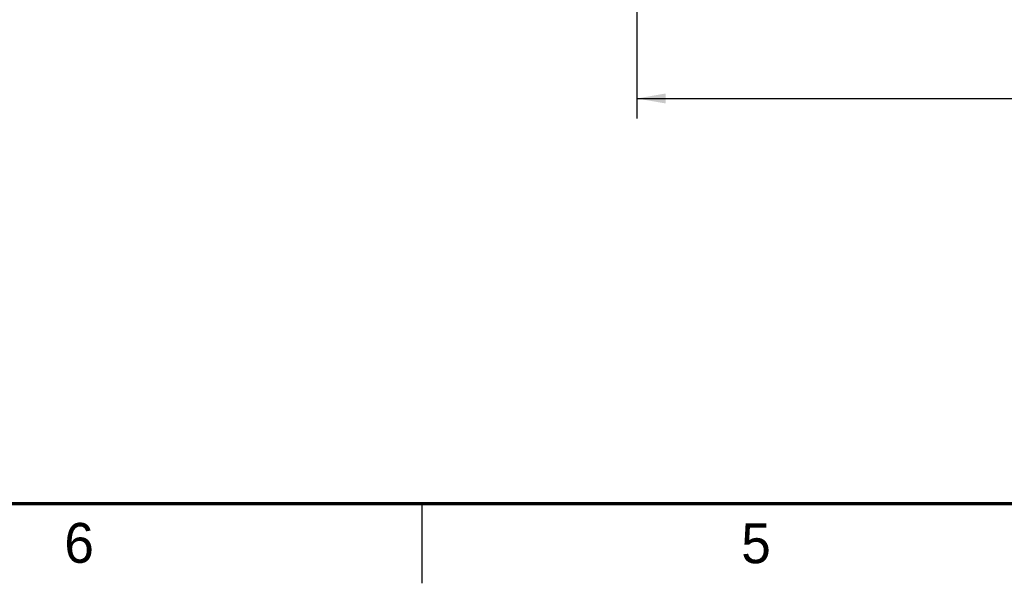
# Model space of a CAD drawing. Header units: inches. Extents: x 0 to 34, y 0 to 22.
# Tile 31 of 82: x 10.2 to 16.4, y 0 to 3.5. Entities that reach past the tile are written whole.
import ezdxf

# ---------------------------------------------------------------- set-up
doc = ezdxf.new("R2010")
doc.units = ezdxf.units.IN
doc.header["$LTSCALE"] = 1.87
doc.header["$MEASUREMENT"] = 0
doc.layers.get('0').update_dxf_attribs({"linetype": 'CONTINUOUS'})
doc.layers.add('DIMENSIONS', color=7, linetype='CONTINUOUS')
doc.styles.get("Standard").update_dxf_attribs({"font": 'txt', "width": 0.8})
doc.dimstyles.new('DIMSTYLE_4', dxfattribs={"dimtxt": 0.125, "dimasz": 0.18, "dimexe": 0.18, "dimexo": 0.0625, "dimgap": 0.09, "dimtad": 0, "dimtih": 1, "dimtoh": 1, "dimdec": 3, "dimlfac": 2, "dimzin": 4, "dimdsep": 46, "dimtxsty": 'STANDARD', "dimblk": '_FILLED', "dimblk1": '_FILLED', "dimblk2": '_FILLED', "dimcen": 0.09, "dimadec": 0, "dimazin": 0, "dimtp": 0.001, "dimtm": 0.001, "dimtfac": 1, "dimtdec": 3, "dimtofl": 0, "dimtmove": 0, "dimatfit": 3, "dimldrblk": '_FILLED', "dimfxl": 1, "dimtolj": 1, "dimtzin": 4, "dimarcsym": 0})

# ---------------------------------------------------------------- blocks, each defined once
blk = doc.blocks.new('_FILLED')
at = {"color": 0, "linetype": 'BYBLOCK'}
blk.add_solid([(0, 0), (-1, 0.174), (-1, -0.174)], dxfattribs=at)
blk = doc.blocks.new('*D7')
at = {"layer": 'DIMENSIONS', "color": 2, "linetype": 'CONTINUOUS'}
for p, q in [((14.0994, 4.2963), (14.0994, 2.9172)), ((20.4494, 4.2963), (20.4494, 2.9172)), ((14.0994, 3.0422), (16.9844, 3.0422)), ((20.4494, 3.0422), (18.6344, 3.0422))]:
    blk.add_line(p, q, dxfattribs=at)
at = {"layer": 'DIMENSIONS', "color": 2, "linetype": 'CONTINUOUS', "xscale": 0.18, "yscale": 0.18, "zscale": 0.18, "rotation": 180}
blk.add_blockref('_FILLED', (14.0994, 3.0422), dxfattribs=at)
at = {"layer": 'DIMENSIONS', "color": 2, "linetype": 'CONTINUOUS', "xscale": 0.18, "yscale": 0.18, "zscale": 0.18}
blk.add_blockref('_FILLED', (20.4494, 3.0422), dxfattribs=at)
at = {"layer": 'DIMENSIONS', "color": 2, "linetype": 'CONTINUOUS', "width": 0.8}
for s, p in [('12.700', (17.0469, 2.9797)), ('[', (17.7719, 2.9797)), ('322.58', (17.8719, 2.9797)), (']', (18.4719, 2.9797))]:
    blk.add_text(s, height=0.125, dxfattribs=at).set_placement(p)

msp = doc.modelspace()

# ---------------------------------------------------------------- linework, layer by layer
at = {"color": 2, "linetype": 'CONTINUOUS'}
msp.add_line((12.75002, 0), (12.75002, 0.5), dxfattribs=at)
at = {"color": 7, "linetype": 'CONTINUOUS', "const_width": 0.02}
msp.add_lwpolyline([(0.50002, 0.5), (33.50002, 0.5)], dxfattribs=at)

# ---------------------------------------------------------------- texts
at = {"color": 2, "linetype": 'CONTINUOUS'}
for s, p in [('6', (10.50327, 0.12843)), ('5', (14.75404, 0.12622))]:
    msp.add_text(s, height=0.25, dxfattribs=at).set_placement(p)

# ---------------------------------------------------------------- dimensions: what is measured, and where the dimension line sits
at = {"layer": 'DIMENSIONS', "color": 2, "linetype": 'CONTINUOUS'}
dim = msp.add_linear_dim(base=(20.44936, 3.04219), p1=(14.09936, 4.2963), p2=(20.44936, 4.2963), dimstyle='DIMSTYLE_4', dxfattribs=at)
dim.commit()
dim.dimension.update_dxf_attribs({"geometry": '*D7', "text_midpoint": (17.80942, 3.04219), "dimtype": 160})

doc.saveas('drawing.dxf')
